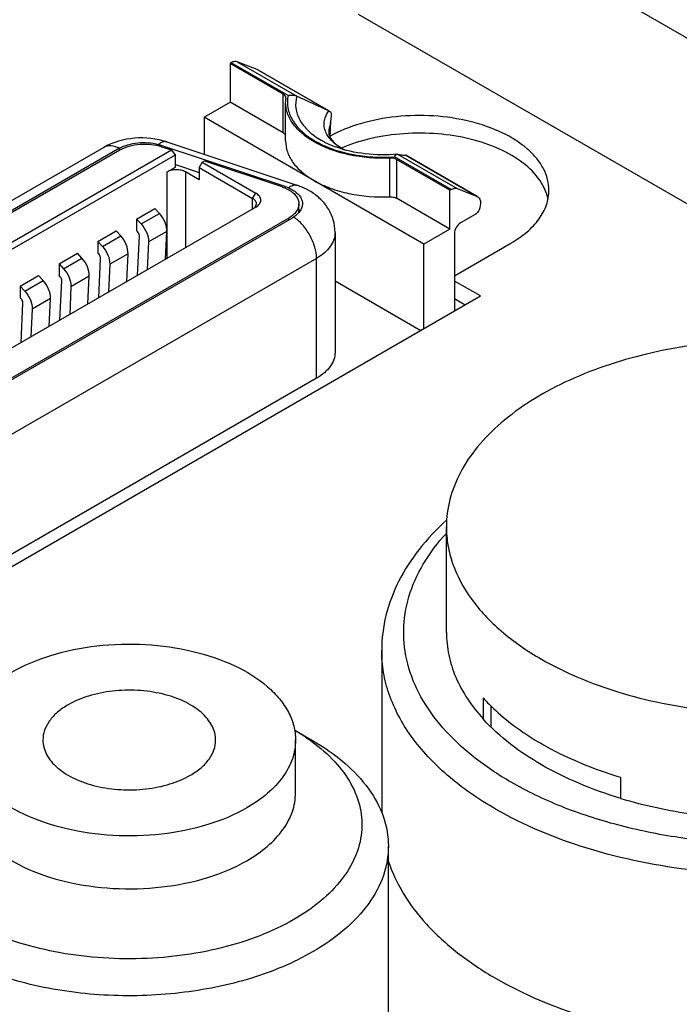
# Model space of a CAD drawing. Header units: millimetres. Extents: x 16 to 3344, y 34 to 2360.
# Tile 94 of 101: x 2917 to 2932, y 2011 to 2034. Entities that reach past the tile are written whole.
import ezdxf

# ---------------------------------------------------------------- set-up
doc = ezdxf.new("R2010")
doc.units = ezdxf.units.MM
doc.header["$LTSCALE"] = 185.02
doc.layers.add('DEFAULT_VBL21', color=7, linetype='CONTINUOUS')
doc.layers.add('TOP_ASM_PBL24', color=7, linetype='CONTINUOUS')

# ---------------------------------------------------------------- blocks, each defined once
blk = doc.blocks.new('TOP_ASM_PBL24', base_point=(2930.257, 1963.92))
at = {"layer": 'TOP_ASM_PBL24', "color": 7}
for p, q in [((2924.865, 2037.522), (2947.138, 2024.663)), ((2924.865, 2033.685), (2947.138, 2020.825)), ((2922.06, 2032.58), (2923.442, 2031.782)), ((2922.526, 2032.397), (2922.06, 2032.58)), ((2921.924, 2032.558), (2921.895, 2032.542)), ((2921.895, 2032.542), (2921.895, 2031.644)), ((2923.128, 2031.83), (2921.895, 2032.542)), ((2923.238, 2031.8), (2921.924, 2032.558)), ((2924.181, 2031.442), (2922.526, 2032.397)), ((2922.54, 2032.391), (2922.526, 2032.397)), ((2922.54, 2032.391), (2924.195, 2031.435)), ((2923.128, 2030.931), (2923.128, 2031.83)), ((2923.186, 2031.739), (2923.187, 2031.748)), ((2921.294, 2031.297), (2921.895, 2031.644)), ((2923.128, 2030.931), (2921.895, 2031.644)), ((2923.18, 2030.745), (2923.18, 2031.644)), ((2924.181, 2031.442), (2924.204, 2031.43)), ((2921.294, 2031.297), (2921.294, 2030.435)), ((2926.385, 2028.357), (2921.294, 2031.297)), ((2924.224, 2031.062), (2924.239, 2031.279)), ((2924.216, 2030.942), (2924.224, 2031.062)), ((2924.208, 2030.943), (2924.206, 2030.89)), ((2918.97, 2030.594), (2910.69, 2025.814)), ((2919.336, 2030.575), (2911.054, 2025.793)), ((2911.115, 2025.788), (2919.345, 2030.539)), ((2911.121, 2025.097), (2920.541, 2030.536)), ((2919.336, 2030.534), (2919.336, 2030.575)), ((2920.302, 2030.643), (2920.302, 2030.615)), ((2923.172, 2029.687), (2920.302, 2030.643)), ((2920.311, 2030.612), (2920.541, 2030.536)), ((2920.432, 2030.722), (2923.444, 2029.718)), ((2920.631, 2030.424), (2920.541, 2030.536)), ((2911.185, 2024.971), (2920.631, 2030.424)), ((2920.631, 2030.138), (2920.631, 2030.424)), ((2925.596, 2029.45), (2925.596, 2030.348)), ((2927.015, 2029.619), (2925.701, 2030.378)), ((2925.752, 2030.315), (2925.752, 2029.417)), ((2926.986, 2029.602), (2925.752, 2030.315)), ((2925.762, 2030.439), (2925.769, 2030.439)), ((2925.769, 2030.439), (2927.151, 2029.641)), ((2927.617, 2029.458), (2925.962, 2030.414)), ((2925.966, 2030.413), (2925.962, 2030.414)), ((2925.966, 2030.413), (2927.631, 2029.451)), ((2920.438, 2030.027), (2920.631, 2030.138)), ((2920.631, 2030.199), (2921.181, 2030.016)), ((2921.251, 2030.252), (2921.181, 2030.129)), ((2921.181, 2030.129), (2921.181, 2029.843)), ((2921.181, 2030.129), (2922.418, 2029.415)), ((2921.251, 2030.252), (2921.303, 2030.282)), ((2921.251, 2030.252), (2922.489, 2029.537)), ((2921.303, 2030.282), (2923.09, 2029.686)), ((2920.438, 2028.027), (2920.438, 2030.027)), ((2920.862, 2030.027), (2920.862, 2028.272)), ((2921.181, 2029.843), (2920.862, 2030.027)), ((2923.172, 2029.655), (2923.172, 2029.687)), ((2926.986, 2029.602), (2927.015, 2029.619)), ((2927.151, 2029.641), (2927.617, 2029.458)), ((2922.418, 2029.415), (2922.489, 2029.537)), ((2922.418, 2029.17), (2922.418, 2029.415)), ((2926.986, 2028.704), (2925.752, 2029.417)), ((2926.986, 2028.704), (2926.986, 2029.602)), ((2927.617, 2029.458), (2927.631, 2029.451)), ((2922.489, 2029.211), (2913.417, 2023.973)), ((2919.731, 2028.934), (2920.155, 2029.179)), ((2920.261, 2029.066), (2920.155, 2029.179)), ((2923.49, 2029.09), (2923.49, 2029.286)), ((2927.687, 2029.255), (2927.677, 2029.198)), ((2913.841, 2023.483), (2923.337, 2028.966)), ((2923.256, 2028.959), (2913.851, 2023.53)), ((2919.731, 2028.934), (2919.731, 2028.667)), ((2919.731, 2028.934), (2919.836, 2028.821)), ((2919.836, 2028.821), (2920.261, 2029.066)), ((2923.256, 2028.919), (2923.256, 2028.959)), ((2927.574, 2029.044), (2927.233, 2028.847)), ((2926.986, 2028.704), (2926.385, 2028.357)), ((2918.833, 2028.416), (2919.257, 2028.661)), ((2918.938, 2028.302), (2919.362, 2028.547)), ((2919.362, 2028.547), (2919.257, 2028.661)), ((2919.752, 2028.645), (2919.731, 2028.667)), ((2919.753, 2027.631), (2919.795, 2028.541)), ((2920.431, 2028.651), (2920.006, 2028.406)), ((2920.401, 2028.005), (2920.431, 2028.651)), ((2924.326, 2028.624), (2924.326, 2025.847)), ((2927.092, 2028.602), (2927.092, 2026.806)), ((2918.833, 2028.416), (2918.833, 2028.149)), ((2918.833, 2028.416), (2918.938, 2028.302)), ((2920.006, 2028.406), (2919.977, 2027.76)), ((2926.385, 2026.398), (2926.385, 2028.357)), ((2927.092, 2027.622), (2928.4, 2028.378)), ((2923.896, 2028.024), (2914.343, 2022.508)), ((2917.935, 2027.897), (2918.359, 2028.142)), ((2918.04, 2027.784), (2918.464, 2028.029)), ((2918.464, 2028.029), (2918.359, 2028.142)), ((2918.854, 2028.126), (2918.833, 2028.149)), ((2918.855, 2027.112), (2918.897, 2028.022)), ((2919.533, 2028.132), (2919.108, 2027.887)), ((2919.503, 2027.487), (2919.533, 2028.132)), ((2923.896, 2025.246), (2923.896, 2028.024)), ((2917.935, 2027.897), (2917.935, 2027.63)), ((2917.935, 2027.897), (2918.04, 2027.784)), ((2919.108, 2027.887), (2919.079, 2027.242)), ((2917.037, 2027.379), (2917.461, 2027.624)), ((2917.566, 2027.51), (2917.461, 2027.624)), ((2917.956, 2027.608), (2917.935, 2027.63)), ((2918.635, 2027.614), (2918.21, 2027.369)), ((2918.605, 2026.968), (2918.635, 2027.614)), ((2917.037, 2027.379), (2917.037, 2027.112)), ((2917.037, 2027.379), (2917.142, 2027.265)), ((2917.142, 2027.265), (2917.566, 2027.51)), ((2917.957, 2026.594), (2917.998, 2027.504)), ((2918.21, 2027.369), (2918.181, 2026.723)), ((2924.326, 2027.504), (2926.314, 2026.357)), ((2927.693, 2027.153), (2927.092, 2027.5)), ((2911.43, 2017.763), (2927.693, 2027.153)), ((2917.058, 2027.089), (2917.037, 2027.112)), ((2917.737, 2027.095), (2917.312, 2026.851)), ((2917.707, 2026.45), (2917.737, 2027.095)), ((2917.059, 2026.076), (2917.1, 2026.985)), ((2927.092, 2027.092), (2927.339, 2026.949)), ((2917.312, 2026.851), (2917.283, 2026.205)), ((2923.896, 2025.246), (2914.343, 2019.731)), ((2926.905, 2019.356), (2926.905, 2021.804)), ((2925.406, 2018.942), (2925.406, 2015.183)), ((2927.756, 2017.841), (2927.756, 2017.353)), ((2927.944, 2017.158), (2927.944, 2017.646)), ((2923.391, 2017.093), (2923.804, 2016.854)), ((2923.411, 2015.641), (2923.411, 2016.865)), ((2930.94, 2015.514), (2930.94, 2016.003)), ((2925.561, 2007.353), (2925.561, 2014.405))]:
    blk.add_line(p, q, dxfattribs=at)
for centre, radius, start, end in [((2923.935, 2031.643), 0.755, 172.6988, 179.9868), ((2886.448, 1950.416), 89.381, 65.02872, 65.55021), ((2956.102, 2029.499), 31.927, 177.0897, 177.4076), ((2924.638, 2030.737), 0.458, 160.4402, 164.2167), ((2919.103, 2030.364), 0.267, 118.7022, 120.0001), ((2919.881, 2029.377), 1.334, 71.5863, 74.7038), ((2925.146, 2031.752), 1.352, 240.0339, 243.6512), ((2922.799, 2028.567), 1.18, 67.8136, 71.6181), ((2923.176, 2028.891), 0.416, 40.4668, 40.8997), ((2923.179, 2028.894), 0.412, 40.1136, 40.4667), ((2923.199, 2028.91), 0.386, 34.2668, 40.1721), ((2923.108, 2028.803), 0.515, 38.1163, 42.0759)]:
    blk.add_arc(centre, radius, start, end, dxfattribs=at)
for points, knots in [([(2896.389, 2030.554), (2897.451, 2031.222), (2899.555, 2032.571), (2902.155, 2034.293), (2904.213, 2035.678), (2906.246, 2037.062), (2908.732, 2038.807), (2911.583, 2040.976), (2913.812, 2042.872), (2915.472, 2044.441), (2916.639, 2045.628), (2917.731, 2046.837), (2918.405, 2047.674), (2918.722, 2048.098)], [0, 0, 0, 0, 0.131916, 0.262755, 0.32787, 0.39276, 0.521297, 0.647124, 0.769269, 0.828767, 0.887154, 0.944312, 1, 1, 1, 1]), ([(2922.06, 2032.58), (2922.04, 2032.588), (2921.99, 2032.59), (2921.946, 2032.571), (2921.924, 2032.558)], [0, 0, 0, 0, 0.452659, 1, 1, 1, 1]), ([(2923.187, 2031.748), (2923.187, 2031.763), (2923.173, 2031.798), (2923.145, 2031.82), (2923.128, 2031.83)], [0, 0, 0, 0, 0.449249, 1, 1, 1, 1]), ([(2923.238, 2031.8), (2923.218, 2031.706), (2923.214, 2031.502), (2923.333, 2031.209), (2923.558, 2030.946), (2923.757, 2030.806), (2923.868, 2030.742)], [0, 0, 0, 0, 0.219863, 0.449748, 0.707106, 1, 1, 1, 1]), ([(2923.238, 2031.8), (2923.256, 2031.803), (2923.324, 2031.812), (2923.396, 2031.803), (2923.442, 2031.782)], [0, 0, 0, 0, 0.264527, 1, 1, 1, 1]), ([(2923.442, 2031.782), (2923.416, 2031.693), (2923.399, 2031.499), (2923.499, 2031.214), (2923.709, 2030.959), (2923.898, 2030.824), (2924.004, 2030.763)], [0, 0, 0, 0, 0.221551, 0.450247, 0.706475, 1, 1, 1, 1]), ([(2923.839, 2030.725), (2923.741, 2030.782), (2923.561, 2030.905), (2923.347, 2031.13), (2923.212, 2031.379), (2923.18, 2031.558), (2923.18, 2031.644)], [0, 0, 0, 0, 0.289801, 0.549051, 0.782229, 1, 1, 1, 1]), ([(2924.471, 2030.581), (2924.383, 2030.631), (2924.231, 2030.743), (2924.103, 2030.938), (2924.069, 2031.1), (2924.078, 2031.262), (2924.133, 2031.376), (2924.181, 2031.442)], [0, 0, 0, 0, 0.291436, 0.538029, 0.651374, 0.763308, 1, 1, 1, 1]), ([(2929.279, 2029.602), (2929.279, 2029.687), (2929.256, 2029.861), (2929.158, 2030.111), (2928.998, 2030.349), (2928.696, 2030.655), (2928.181, 2030.972), (2927.44, 2031.225), (2926.606, 2031.348), (2925.746, 2031.331), (2924.929, 2031.176), (2924.425, 2030.976), (2924.201, 2030.852)], [0, 0, 0, 0, 0.042843, 0.087426, 0.135166, 0.186982, 0.303831, 0.437044, 0.581081, 0.72826, 0.87034, 1, 1, 1, 1]), ([(2924.217, 2031.12), (2924.211, 2031.106), (2924.19, 2031.05), (2924.18, 2030.991), (2924.18, 2030.947)], [0, 0, 0, 0, 0.256672, 1, 1, 1, 1]), ([(2920.432, 2030.722), (2920.193, 2030.802), (2919.683, 2030.857), (2919.185, 2030.718), (2918.97, 2030.594)], [0, 0, 0, 0, 0.504176, 1, 1, 1, 1]), ([(2923.128, 2030.931), (2923.134, 2030.928), (2923.155, 2030.914), (2923.173, 2030.895), (2923.18, 2030.879)], [0, 0, 0, 0, 0.280152, 1, 1, 1, 1]), ([(2923.18, 2030.745), (2923.18, 2030.66), (2923.212, 2030.481), (2923.347, 2030.232), (2923.561, 2030.007), (2923.741, 2029.884), (2923.839, 2029.827)], [0, 0, 0, 0, 0.217771, 0.450949, 0.710199, 1, 1, 1, 1]), ([(2924.004, 2030.763), (2924.031, 2030.748), (2924.14, 2030.688), (2924.256, 2030.638), (2924.345, 2030.605)], [0, 0, 0, 0, 0.241019, 1, 1, 1, 1]), ([(2924.18, 2030.947), (2924.18, 2030.918), (2924.195, 2030.85), (2924.261, 2030.745), (2924.382, 2030.634), (2924.488, 2030.57), (2924.549, 2030.539)], [0, 0, 0, 0, 0.150952, 0.357201, 0.641564, 1, 1, 1, 1]), ([(2929.258, 2029.398), (2929.242, 2029.475), (2929.192, 2029.629), (2929.02, 2029.929), (2928.673, 2030.271), (2928.119, 2030.587), (2927.446, 2030.811), (2926.699, 2030.929), (2925.924, 2030.933), (2925.172, 2030.825), (2924.697, 2030.674), (2924.477, 2030.579)], [0, 0, 0, 0, 0.043251, 0.088966, 0.190601, 0.308084, 0.43969, 0.58089, 0.72564, 0.867385, 1, 1, 1, 1]), ([(2919.336, 2030.575), (2919.275, 2030.603), (2919.18, 2030.637), (2919.054, 2030.63), (2919, 2030.611), (2918.975, 2030.597)], [0, 0, 0, 0, 0.54371, 0.778757, 1, 1, 1, 1]), ([(2919.336, 2030.575), (2919.397, 2030.61), (2919.536, 2030.666), (2919.838, 2030.724), (2920.08, 2030.706), (2920.233, 2030.664)], [0, 0, 0, 0, 0.229745, 0.482853, 1, 1, 1, 1]), ([(2919.345, 2030.539), (2919.411, 2030.577), (2919.563, 2030.637), (2919.808, 2030.679), (2920.064, 2030.674), (2920.232, 2030.639), (2920.311, 2030.612)], [0, 0, 0, 0, 0.23097, 0.486055, 0.748528, 1, 1, 1, 1]), ([(2920.432, 2030.722), (2920.402, 2030.732), (2920.326, 2030.728), (2920.265, 2030.689), (2920.233, 2030.664)], [0, 0, 0, 0, 0.437977, 1, 1, 1, 1]), ([(2925.596, 2030.348), (2925.279, 2030.335), (2924.806, 2030.371), (2924.222, 2030.536), (2923.959, 2030.656), (2923.839, 2030.725)], [0, 0, 0, 0, 0.524614, 0.771891, 1, 1, 1, 1]), ([(2923.868, 2030.742), (2923.993, 2030.67), (2924.268, 2030.546), (2924.878, 2030.382), (2925.371, 2030.354), (2925.701, 2030.378)], [0, 0, 0, 0, 0.227992, 0.475846, 1, 1, 1, 1]), ([(2925.762, 2030.439), (2925.517, 2030.416), (2925.035, 2030.42), (2924.562, 2030.525), (2924.345, 2030.605)], [0, 0, 0, 0, 0.514829, 1, 1, 1, 1]), ([(2925.752, 2030.315), (2925.742, 2030.321), (2925.693, 2030.343), (2925.637, 2030.35), (2925.596, 2030.348)], [0, 0, 0, 0, 0.228869, 1, 1, 1, 1]), ([(2925.701, 2030.378), (2925.71, 2030.393), (2925.726, 2030.418), (2925.751, 2030.438), (2925.762, 2030.439)], [0, 0, 0, 0, 0.618512, 1, 1, 1, 1]), ([(2925.769, 2030.439), (2925.804, 2030.432), (2925.868, 2030.421), (2925.933, 2030.414), (2925.962, 2030.414)], [0, 0, 0, 0, 0.554927, 1, 1, 1, 1]), ([(2920.862, 2030.027), (2920.832, 2030.044), (2920.762, 2030.07), (2920.65, 2030.082), (2920.538, 2030.07), (2920.468, 2030.044), (2920.438, 2030.027)], [0, 0, 0, 0, 0.237219, 0.500001, 0.762782, 1, 1, 1, 1]), ([(2923.09, 2029.686), (2923.105, 2029.681), (2923.162, 2029.661), (2923.217, 2029.635), (2923.256, 2029.613)], [0, 0, 0, 0, 0.260412, 1, 1, 1, 1]), ([(2923.245, 2029.66), (2923.277, 2029.685), (2923.338, 2029.724), (2923.415, 2029.728), (2923.444, 2029.718)], [0, 0, 0, 0, 0.562212, 1, 1, 1, 1]), ([(2923.245, 2029.66), (2923.258, 2029.654), (2923.309, 2029.632), (2923.357, 2029.605), (2923.391, 2029.582)], [0, 0, 0, 0, 0.261641, 1, 1, 1, 1]), ([(2923.256, 2029.613), (2923.291, 2029.592), (2923.355, 2029.549), (2923.431, 2029.469), (2923.479, 2029.38), (2923.49, 2029.317), (2923.49, 2029.286)], [0, 0, 0, 0, 0.2898, 0.549051, 0.782229, 1, 1, 1, 1]), ([(2923.73, 2029.59), (2923.708, 2029.603), (2923.616, 2029.653), (2923.519, 2029.693), (2923.444, 2029.718)], [0, 0, 0, 0, 0.248354, 1, 1, 1, 1]), ([(2923.839, 2029.827), (2923.959, 2029.758), (2924.222, 2029.638), (2924.806, 2029.473), (2925.279, 2029.436), (2925.596, 2029.45)], [0, 0, 0, 0, 0.228109, 0.475386, 1, 1, 1, 1]), ([(2927.015, 2029.619), (2927.037, 2029.632), (2927.082, 2029.651), (2927.131, 2029.648), (2927.151, 2029.641)], [0, 0, 0, 0, 0.547341, 1, 1, 1, 1]), ([(2922.506, 2029.292), (2922.506, 2029.316), (2922.485, 2029.368), (2922.443, 2029.4), (2922.418, 2029.415)], [0, 0, 0, 0, 0.449248, 1, 1, 1, 1]), ([(2922.489, 2029.211), (2922.522, 2029.23), (2922.579, 2029.273), (2922.618, 2029.374), (2922.579, 2029.474), (2922.522, 2029.518), (2922.489, 2029.537)], [0, 0, 0, 0, 0.275375, 0.499999, 0.724623, 1, 1, 1, 1]), ([(2923.391, 2029.582), (2923.443, 2029.546), (2923.512, 2029.481), (2923.563, 2029.373), (2923.572, 2029.319), (2923.572, 2029.292)], [0, 0, 0, 0, 0.539238, 0.775591, 1, 1, 1, 1]), ([(2924.326, 2028.624), (2924.326, 2028.723), (2924.297, 2028.923), (2924.171, 2029.195), (2923.977, 2029.424), (2923.816, 2029.541), (2923.73, 2029.59)], [0, 0, 0, 0, 0.250865, 0.500912, 0.750093, 1, 1, 1, 1]), ([(2925.596, 2029.45), (2925.61, 2029.451), (2925.664, 2029.45), (2925.718, 2029.436), (2925.752, 2029.417)], [0, 0, 0, 0, 0.266562, 1, 1, 1, 1]), ([(2927.631, 2029.451), (2927.644, 2029.444), (2927.667, 2029.422), (2927.688, 2029.375), (2927.695, 2029.317), (2927.691, 2029.276), (2927.687, 2029.255)], [0, 0, 0, 0, 0.20576, 0.434635, 0.699087, 1, 1, 1, 1]), ([(2928.4, 2028.378), (2928.532, 2028.454), (2928.771, 2028.618), (2929.056, 2028.918), (2929.237, 2029.25), (2929.279, 2029.488), (2929.279, 2029.602)], [0, 0, 0, 0, 0.2898, 0.54905, 0.782229, 1, 1, 1, 1]), ([(2922.418, 2029.17), (2922.423, 2029.173), (2922.443, 2029.185), (2922.462, 2029.201), (2922.473, 2029.214)], [0, 0, 0, 0, 0.266892, 1, 1, 1, 1]), ([(2922.473, 2029.214), (2922.478, 2029.219), (2922.496, 2029.242), (2922.506, 2029.271), (2922.506, 2029.292)], [0, 0, 0, 0, 0.271961, 1, 1, 1, 1]), ([(2923.49, 2029.286), (2923.49, 2029.256), (2923.479, 2029.192), (2923.431, 2029.104), (2923.355, 2029.024), (2923.291, 2028.98), (2923.256, 2028.959)], [0, 0, 0, 0, 0.217771, 0.45095, 0.7102, 1, 1, 1, 1]), ([(2923.572, 2029.292), (2923.572, 2029.264), (2923.562, 2029.205), (2923.503, 2029.089), (2923.424, 2029.02), (2923.365, 2028.982)], [0, 0, 0, 0, 0.220677, 0.455613, 1, 1, 1, 1]), ([(2927.677, 2029.198), (2927.671, 2029.166), (2927.645, 2029.107), (2927.6, 2029.059), (2927.574, 2029.044)], [0, 0, 0, 0, 0.512902, 1, 1, 1, 1]), ([(2920.431, 2028.651), (2920.434, 2028.723), (2920.397, 2028.876), (2920.315, 2029.007), (2920.261, 2029.066)], [0, 0, 0, 0, 0.476812, 1, 1, 1, 1]), ([(2923.896, 2028.024), (2923.896, 2028.113), (2923.864, 2028.3), (2923.751, 2028.566), (2923.584, 2028.804), (2923.441, 2028.933), (2923.365, 2028.982)], [0, 0, 0, 0, 0.235461, 0.496244, 0.759056, 1, 1, 1, 1]), ([(2919.836, 2028.821), (2919.89, 2028.762), (2919.973, 2028.631), (2920.01, 2028.478), (2920.006, 2028.406)], [0, 0, 0, 0, 0.523188, 1, 1, 1, 1]), ([(2927.233, 2028.847), (2927.191, 2028.823), (2927.125, 2028.746), (2927.092, 2028.651), (2927.092, 2028.602)], [0, 0, 0, 0, 0.499998, 1, 1, 1, 1]), ([(2919.533, 2028.132), (2919.536, 2028.205), (2919.499, 2028.358), (2919.417, 2028.489), (2919.362, 2028.547)], [0, 0, 0, 0, 0.476812, 1, 1, 1, 1]), ([(2919.795, 2028.541), (2919.795, 2028.55), (2919.791, 2028.587), (2919.772, 2028.623), (2919.752, 2028.645)], [0, 0, 0, 0, 0.227771, 1, 1, 1, 1]), ([(2924.326, 2028.624), (2924.326, 2028.568), (2924.306, 2028.451), (2924.217, 2028.289), (2924.077, 2028.142), (2923.96, 2028.061), (2923.896, 2028.024)], [0, 0, 0, 0, 0.217771, 0.45095, 0.7102, 1, 1, 1, 1]), ([(2918.938, 2028.302), (2918.992, 2028.244), (2919.075, 2028.113), (2919.112, 2027.96), (2919.108, 2027.887)], [0, 0, 0, 0, 0.523188, 1, 1, 1, 1]), ([(2918.635, 2027.614), (2918.638, 2027.686), (2918.601, 2027.839), (2918.519, 2027.97), (2918.464, 2028.029)], [0, 0, 0, 0, 0.476812, 1, 1, 1, 1]), ([(2918.897, 2028.022), (2918.897, 2028.031), (2918.893, 2028.069), (2918.874, 2028.105), (2918.854, 2028.126)], [0, 0, 0, 0, 0.227771, 1, 1, 1, 1]), ([(2918.04, 2027.784), (2918.094, 2027.726), (2918.177, 2027.595), (2918.214, 2027.441), (2918.21, 2027.369)], [0, 0, 0, 0, 0.523188, 1, 1, 1, 1]), ([(2917.998, 2027.504), (2917.999, 2027.513), (2917.995, 2027.551), (2917.976, 2027.586), (2917.956, 2027.608)], [0, 0, 0, 0, 0.227771, 1, 1, 1, 1]), ([(2917.737, 2027.095), (2917.74, 2027.168), (2917.703, 2027.321), (2917.621, 2027.452), (2917.566, 2027.51)], [0, 0, 0, 0, 0.476812, 1, 1, 1, 1]), ([(2917.142, 2027.265), (2917.196, 2027.207), (2917.279, 2027.076), (2917.316, 2026.923), (2917.312, 2026.851)], [0, 0, 0, 0, 0.523188, 1, 1, 1, 1]), ([(2917.1, 2026.985), (2917.101, 2026.994), (2917.097, 2027.032), (2917.078, 2027.068), (2917.058, 2027.089)], [0, 0, 0, 0, 0.227771, 1, 1, 1, 1]), ([(2939.718, 2024.868), (2939.162, 2025.188), (2937.904, 2025.707), (2935.854, 2026.118), (2933.685, 2026.178), (2931.577, 2025.882), (2929.961, 2025.342), (2928.858, 2024.742), (2928.173, 2024.242), (2927.621, 2023.687), (2927.213, 2023.088), (2926.962, 2022.455), (2926.905, 2022.017), (2926.905, 2021.804)], [0, 0, 0, 0, 0.128646, 0.270202, 0.41732, 0.561629, 0.695264, 0.756271, 0.812763, 0.864714, 0.912535, 0.957152, 1, 1, 1, 1]), ([(2924.326, 2025.847), (2924.326, 2025.791), (2924.306, 2025.674), (2924.217, 2025.511), (2924.077, 2025.364), (2923.96, 2025.284), (2923.896, 2025.246)], [0, 0, 0, 0, 0.217771, 0.45095, 0.7102, 1, 1, 1, 1]), ([(2893.869, 1986.825), (2894.813, 1986.984), (2896.678, 1987.347), (2900.324, 1988.206), (2904.732, 1989.485), (2909.843, 1991.251), (2916.339, 1993.804), (2922.567, 1996.648), (2928.534, 1999.726), (2932.815, 2002.107), (2936.941, 2004.576), (2940.902, 2007.131), (2944.684, 2009.774), (2948.262, 2012.507), (2951.604, 2015.334), (2954.173, 2017.8), (2956.034, 2019.844), (2957.3, 2021.393), (2958.244, 2022.725), (2958.913, 2023.811), (2959.216, 2024.361), (2959.356, 2024.638)], [0, 0, 0, 0, 0.037184, 0.073814, 0.145524, 0.215461, 0.283874, 0.416702, 0.481307, 0.544755, 0.607042, 0.668124, 0.727916, 0.786291, 0.843066, 0.897937, 0.924523, 0.950449, 0.975627, 0.98792, 1, 1, 1, 1]), ([(2926.91, 2021.959), (2926.679, 2021.751), (2926.261, 2021.311), (2925.777, 2020.566), (2925.475, 2019.769), (2925.406, 2019.215), (2925.406, 2018.942)], [0, 0, 0, 0, 0.268685, 0.521844, 0.763821, 1, 1, 1, 1]), ([(2928.403, 2015.888), (2928.097, 2016.064), (2927.534, 2016.441), (2926.821, 2017.106), (2926.296, 2017.833), (2925.977, 2018.607), (2925.878, 2019.407), (2926.005, 2020.205), (2926.351, 2020.974), (2926.702, 2021.434), (2926.903, 2021.653)], [0, 0, 0, 0, 0.150777, 0.288685, 0.414674, 0.531345, 0.642985, 0.754976, 0.872617, 1, 1, 1, 1]), ([(2926.905, 2021.804), (2926.905, 2021.661), (2926.93, 2021.374), (2927.079, 2020.798), (2927.462, 2020.091), (2928.176, 2019.341), (2928.774, 2018.93), (2929.103, 2018.739)], [0, 0, 0, 0, 0.108162, 0.218363, 0.451365, 0.710419, 1, 1, 1, 1]), ([(2941.918, 2021.653), (2942.142, 2021.409), (2942.526, 2020.895), (2942.875, 2020.025), (2942.944, 2019.123), (2942.728, 2018.232), (2942.244, 2017.39), (2941.517, 2016.621), (2940.573, 2015.942), (2939.441, 2015.372), (2938.155, 2014.925), (2936.754, 2014.615), (2935.281, 2014.451), (2933.781, 2014.439), (2932.301, 2014.578), (2930.885, 2014.865), (2929.578, 2015.291), (2928.774, 2015.674), (2928.403, 2015.888)], [0, 0, 0, 0, 0.050939, 0.097689, 0.14243, 0.187887, 0.236583, 0.290234, 0.3496, 0.414626, 0.484644, 0.558551, 0.634958, 0.712305, 0.788971, 0.863382, 0.93411, 1, 1, 1, 1]), ([(2929.103, 2018.739), (2929.659, 2018.419), (2930.917, 2017.9), (2932.967, 2017.489), (2935.136, 2017.429), (2937.244, 2017.726), (2938.86, 2018.265), (2939.963, 2018.865), (2940.648, 2019.365), (2941.2, 2019.92), (2941.608, 2020.519), (2941.859, 2021.152), (2941.916, 2021.59), (2941.916, 2021.804)], [0, 0, 0, 0, 0.128646, 0.270202, 0.41732, 0.561629, 0.695264, 0.756271, 0.812763, 0.864714, 0.912535, 0.957152, 1, 1, 1, 1]), ([(2926.905, 2019.356), (2926.905, 2019.182), (2926.942, 2018.828), (2927.169, 2018.119), (2927.496, 2017.64), (2927.756, 2017.353)], [0, 0, 0, 0, 0.235239, 0.477051, 1, 1, 1, 1]), ([(2916.839, 2018.437), (2917.124, 2018.602), (2917.769, 2018.868), (2918.821, 2019.078), (2919.933, 2019.109), (2921.016, 2018.957), (2921.98, 2018.635), (2922.651, 2018.227), (2923.044, 2017.832), (2923.253, 2017.524), (2923.382, 2017.2), (2923.411, 2016.975), (2923.411, 2016.865)], [0, 0, 0, 0, 0.12868, 0.270273, 0.417429, 0.561777, 0.695448, 0.812713, 0.864678, 0.912511, 0.95714, 1, 1, 1, 1]), ([(2928.044, 2015.266), (2927.648, 2015.494), (2926.931, 2015.988), (2926.075, 2016.887), (2925.615, 2017.735), (2925.436, 2018.426), (2925.406, 2018.771), (2925.406, 2018.942)], [0, 0, 0, 0, 0.289581, 0.548635, 0.781637, 0.891838, 1, 1, 1, 1]), ([(2943.415, 2018.942), (2943.415, 2018.685), (2943.346, 2018.16), (2943.045, 2017.401), (2942.556, 2016.682), (2941.893, 2016.016), (2941.072, 2015.416), (2940.11, 2014.893), (2939.026, 2014.456), (2937.425, 2013.995), (2935.28, 2013.694), (2932.679, 2013.766), (2930.219, 2014.258), (2928.71, 2014.881), (2928.044, 2015.266)], [0, 0, 0, 0, 0.042841, 0.08745, 0.135262, 0.187204, 0.243685, 0.304681, 0.36982, 0.438472, 0.582755, 0.729846, 0.871377, 1, 1, 1, 1]), ([(2921.561, 2016.865), (2921.561, 2016.922), (2921.546, 2017.039), (2921.479, 2017.208), (2921.371, 2017.367), (2921.166, 2017.573), (2920.818, 2017.785), (2920.317, 2017.952), (2919.755, 2018.031), (2919.177, 2018.015), (2918.63, 2017.906), (2918.295, 2017.767), (2918.147, 2017.682)], [0, 0, 0, 0, 0.04286, 0.087489, 0.135322, 0.187287, 0.304552, 0.438224, 0.582571, 0.729727, 0.87132, 1, 1, 1, 1]), ([(2927.756, 2017.841), (2927.846, 2017.741), (2928.25, 2017.334), (2928.723, 2017), (2929.103, 2016.781)], [0, 0, 0, 0, 0.234479, 1, 1, 1, 1]), ([(2918.147, 2017.682), (2918.059, 2017.631), (2917.9, 2017.522), (2917.71, 2017.322), (2917.59, 2017.1), (2917.561, 2016.942), (2917.561, 2016.865)], [0, 0, 0, 0, 0.2898, 0.54905, 0.782229, 1, 1, 1, 1]), ([(2930.94, 2015.514), (2930.611, 2015.613), (2929.982, 2015.837), (2928.87, 2016.382), (2928.139, 2016.928), (2927.756, 2017.353)], [0, 0, 0, 0, 0.277551, 0.538124, 1, 1, 1, 1]), ([(2923.391, 2017.093), (2923.426, 2017.072), (2923.562, 2016.991), (2923.694, 2016.903), (2923.789, 2016.833)], [0, 0, 0, 0, 0.25555, 1, 1, 1, 1]), ([(2923.37, 2012.707), (2923.12, 2012.562), (2922.573, 2012.305), (2921.684, 2012.028), (2920.721, 2011.85), (2919.718, 2011.779), (2918.71, 2011.817), (2917.731, 2011.962), (2916.815, 2012.209), (2915.995, 2012.551), (2915.297, 2012.976), (2914.745, 2013.472), (2914.361, 2014.026), (2914.164, 2014.622), (2914.171, 2015.234), (2914.382, 2015.827), (2914.779, 2016.377), (2915.135, 2016.687), (2915.334, 2016.833)], [0, 0, 0, 0, 0.066444, 0.137995, 0.213304, 0.290711, 0.368405, 0.444551, 0.517427, 0.585571, 0.647945, 0.704139, 0.754628, 0.801001, 0.845923, 0.892511, 0.943368, 1, 1, 1, 1]), ([(2922.284, 2015.294), (2921.999, 2015.129), (2921.354, 2014.863), (2920.302, 2014.653), (2919.19, 2014.622), (2918.107, 2014.774), (2917.143, 2015.096), (2916.472, 2015.504), (2916.079, 2015.899), (2915.87, 2016.207), (2915.741, 2016.531), (2915.711, 2016.756), (2915.711, 2016.865)], [0, 0, 0, 0, 0.12868, 0.270273, 0.417429, 0.561777, 0.695448, 0.812713, 0.864678, 0.912511, 0.95714, 1, 1, 1, 1]), ([(2917.561, 2016.865), (2917.561, 2016.809), (2917.577, 2016.692), (2917.644, 2016.523), (2917.752, 2016.364), (2917.957, 2016.158), (2918.305, 2015.946), (2918.806, 2015.779), (2919.368, 2015.7), (2919.946, 2015.716), (2920.492, 2015.825), (2920.828, 2015.964), (2920.976, 2016.049)], [0, 0, 0, 0, 0.04286, 0.087489, 0.135322, 0.187287, 0.304552, 0.438224, 0.582571, 0.729727, 0.87132, 1, 1, 1, 1]), ([(2920.976, 2016.049), (2921.063, 2016.1), (2921.223, 2016.209), (2921.413, 2016.409), (2921.533, 2016.631), (2921.561, 2016.789), (2921.561, 2016.865)], [0, 0, 0, 0, 0.2898, 0.54905, 0.782229, 1, 1, 1, 1]), ([(2923.411, 2016.865), (2923.411, 2016.719), (2923.357, 2016.413), (2923.126, 2015.987), (2922.759, 2015.602), (2922.453, 2015.391), (2922.284, 2015.294)], [0, 0, 0, 0, 0.217771, 0.45095, 0.7102, 1, 1, 1, 1]), ([(2923.789, 2016.833), (2923.981, 2016.693), (2924.325, 2016.394), (2924.715, 2015.869), (2924.935, 2015.303), (2924.969, 2014.717), (2924.814, 2014.14), (2924.482, 2013.599), (2923.991, 2013.107), (2923.59, 2012.834), (2923.37, 2012.707)], [0, 0, 0, 0, 0.138283, 0.262952, 0.377241, 0.486812, 0.598667, 0.719137, 0.852363, 1, 1, 1, 1]), ([(2923.804, 2016.854), (2924.068, 2016.702), (2924.545, 2016.373), (2925.116, 2015.773), (2925.477, 2015.11), (2925.561, 2014.633), (2925.561, 2014.405)], [0, 0, 0, 0, 0.289799, 0.549049, 0.782228, 1, 1, 1, 1]), ([(2929.103, 2016.781), (2929.241, 2016.701), (2929.828, 2016.388), (2930.454, 2016.149), (2930.94, 2016.003)], [0, 0, 0, 0, 0.238079, 1, 1, 1, 1]), ([(2898.921, 1976.469), (2899.927, 1976.582), (2901.911, 1976.886), (2904.827, 1977.505), (2907.661, 1978.241), (2911.314, 1979.333), (2915.728, 1980.867), (2920.844, 1982.909), (2925.775, 1985.093), (2930.541, 1987.393), (2935.154, 1989.793), (2939.618, 1992.282), (2943.932, 1994.856), (2948.087, 1997.515), (2952.065, 2000.259), (2955.231, 2002.638), (2957.644, 2004.596), (2959.369, 2006.082), (2961.011, 2007.6), (2962.554, 2009.151), (2963.979, 2010.738), (2965.053, 2012.106), (2965.813, 2013.228), (2966.32, 2014.073), (2966.758, 2014.932), (2966.997, 2015.521), (2967.099, 2015.818)], [0, 0, 0, 0, 0.037682, 0.074648, 0.110951, 0.146661, 0.216582, 0.284837, 0.351696, 0.417327, 0.481831, 0.545257, 0.607609, 0.668842, 0.72886, 0.787501, 0.816237, 0.844521, 0.872282, 0.899453, 0.925948, 0.951638, 0.964135, 0.976373, 0.988329, 1, 1, 1, 1]), ([(2915.711, 2015.641), (2915.711, 2015.531), (2915.741, 2015.306), (2915.87, 2014.982), (2916.079, 2014.674), (2916.472, 2014.279), (2917.143, 2013.871), (2918.107, 2013.549), (2919.19, 2013.397), (2920.302, 2013.428), (2921.354, 2013.638), (2921.999, 2013.904), (2922.284, 2014.069)], [0, 0, 0, 0, 0.04286, 0.087489, 0.135322, 0.187287, 0.304552, 0.438223, 0.582571, 0.729727, 0.87132, 1, 1, 1, 1]), ([(2922.284, 2014.069), (2922.453, 2014.167), (2922.759, 2014.378), (2923.126, 2014.763), (2923.357, 2015.188), (2923.411, 2015.494), (2923.411, 2015.641)], [0, 0, 0, 0, 0.2898, 0.54905, 0.782229, 1, 1, 1, 1]), ([(2930.94, 2015.514), (2931.49, 2015.348), (2932.641, 2015.103), (2934.411, 2014.982), (2936.18, 2015.103), (2937.331, 2015.348), (2937.881, 2015.514)], [0, 0, 0, 0, 0.245189, 0.5, 0.754811, 1, 1, 1, 1]), ([(2923.804, 2011.956), (2923.36, 2011.699), (2922.354, 2011.284), (2920.716, 2010.956), (2918.982, 2010.908), (2917.296, 2011.145), (2916.004, 2011.576), (2915.123, 2012.056), (2914.575, 2012.456), (2914.134, 2012.899), (2913.808, 2013.378), (2913.607, 2013.884), (2913.561, 2014.234), (2913.561, 2014.405)], [0, 0, 0, 0, 0.128646, 0.270202, 0.417319, 0.561628, 0.695264, 0.756271, 0.812763, 0.864714, 0.912535, 0.957152, 1, 1, 1, 1]), ([(2925.561, 2014.405), (2925.561, 2014.176), (2925.477, 2013.7), (2925.116, 2013.037), (2924.545, 2012.436), (2924.067, 2012.108), (2923.804, 2011.956)], [0, 0, 0, 0, 0.217771, 0.45095, 0.7102, 1, 1, 1, 1]), ([(2925.559, 2014.068), (2925.644, 2013.804), (2925.891, 2013.278), (2926.442, 2012.559), (2927.169, 2011.899), (2927.737, 2011.523), (2928.044, 2011.346)], [0, 0, 0, 0, 0.220595, 0.458603, 0.717951, 1, 1, 1, 1]), ([(2928.044, 2011.346), (2928.689, 2010.973), (2930.147, 2010.365), (2932.525, 2009.868), (2935.049, 2009.767), (2936.741, 2009.975), (2937.563, 2010.152)], [0, 0, 0, 0, 0.228688, 0.480016, 0.74179, 1, 1, 1, 1])]:
    blk.add_open_spline(points, degree=3, knots=knots, dxfattribs=at)
for points in [[(2924.204, 2031.43), (2924.217, 2031.422), (2924.229, 2031.414), (2924.24, 2031.405)], [(2924.217, 2031.12), (2924.227, 2031.172), (2924.235, 2031.226), (2924.239, 2031.279)], [(2924.239, 2031.279), (2924.242, 2031.321), (2924.243, 2031.363), (2924.24, 2031.405)], [(2924.216, 2030.942), (2924.215, 2030.925), (2924.212, 2030.907), (2924.206, 2030.89)], [(2923.337, 2028.966), (2923.347, 2028.971), (2923.356, 2028.976), (2923.365, 2028.982)]]:
    blk.add_open_spline(points, degree=3, dxfattribs=at)
blk = doc.blocks.new('DEFAULT_VBL21', base_point=(3028.169, 1858.95))
at = {"layer": 'TOP_ASM_PBL24'}
blk.add_blockref('TOP_ASM_PBL24', (2930.257, 1963.92), dxfattribs=at)

msp = doc.modelspace()

# ---------------------------------------------------------------- block references
at = {"layer": 'DEFAULT_VBL21'}
msp.add_blockref('DEFAULT_VBL21', (3028.169, 1858.95), dxfattribs=at)

doc.saveas('drawing.dxf')
